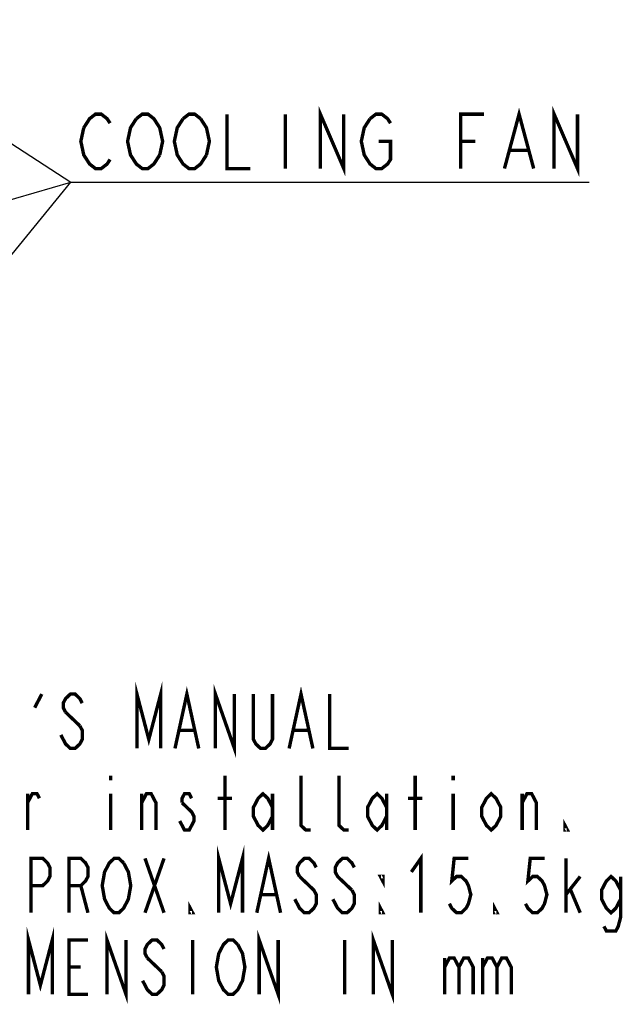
# Model space of a CAD drawing. Header units: millimetres. Extents: x 159 to 2039, y 158 to 1386.
# Tile 7 of 34: x 1862 to 2039, y 158 to 447. Entities that reach past the tile are written whole.
import ezdxf

# ---------------------------------------------------------------- set-up
doc = ezdxf.new("R2010")
doc.units = ezdxf.units.MM
doc.header["$LTSCALE"] = 115.5
doc.layers.add('ALL_NOTE', color=7, linetype='CONTINUOUS')

msp = doc.modelspace()

# ---------------------------------------------------------------- linework, layer by layer
at = {"layer": 'ALL_NOTE', "color": 2, "linetype": 'CONTINUOUS'}
for p, q in [((1803.0547, 447.3045), (1876.7373, 399.5)), ((1802.5852, 308.6394), (1876.7373, 399.5)), ((1803.0689, 378.1359), (1876.7373, 399.5)), ((1876.7373, 399.5), (1877.9873, 399.5)), ((1876.7373, 399.5), (1877.9873, 399.5)), ((1876.7373, 399.5), (1877.9873, 399.5)), ((1877.9873, 399.5), (2029.3473, 399.5)), ((1877.9873, 399.5), (2029.3473, 399.5)), ((1877.9873, 399.5), (2029.3473, 399.5))]:
    msp.add_line(p, q, dxfattribs=at)
at = {"layer": 'ALL_NOTE', "color": 2, "linetype": 'CONTINUOUS', "const_width": 1}
for points in [[(1950.2272, 403.5), (1950.2272, 419.5), (1957.1073, 403.5), (1957.1073, 419.5)], [(2004.4073, 403.5), (2008.7073, 419.5), (2013.0073, 403.5)], [(2019.0272, 403.5), (2019.0272, 419.5), (2025.9073, 403.5), (2025.9073, 419.5)], [(1880.5673, 415.5), (1882.2873, 418.1666), (1884.0072, 419.5), (1885.7273, 419.5), (1887.4473, 418.1666), (1888.3073, 416.8333)], [(1902.9272, 407.5), (1901.2073, 404.8334), (1899.4873, 403.5), (1897.7673, 403.5), (1896.0472, 404.8334), (1895.1873, 406.1667), (1894.3273, 407.5), (1893.4672, 411.5), (1894.3273, 415.5), (1896.0472, 418.1666)], [(1896.0472, 418.1666), (1897.7673, 419.5), (1899.4873, 419.5), (1901.2073, 418.1666), (1902.0673, 416.8333), (1902.9272, 415.5), (1903.7873, 411.5), (1902.9272, 407.5)], [(1916.6873, 407.5), (1914.9672, 404.8334), (1913.2473, 403.5), (1911.5273, 403.5), (1909.8072, 404.8334), (1908.9473, 406.1667), (1908.0872, 407.5), (1907.2273, 411.5), (1908.0872, 415.5), (1909.8072, 418.1666)], [(1909.8072, 418.1666), (1911.5273, 419.5), (1913.2473, 419.5), (1914.9672, 418.1666)], [(1914.9672, 418.1666), (1916.6873, 415.5), (1917.5472, 411.5), (1916.6873, 407.5)], [(1922.7073, 419.5), (1922.7073, 403.5), (1929.5873, 403.5)], [(1939.9073, 419.5), (1939.9073, 403.5)], [(1967.4272, 411.5), (1970.8673, 411.5), (1970.8673, 406.1667), (1970.0073, 404.8334), (1968.2873, 403.5), (1966.5673, 403.5), (1964.8472, 404.8334), (1963.9873, 406.1667), (1963.1273, 407.5), (1962.2672, 411.5), (1963.1273, 415.5), (1964.8472, 418.1666)], [(1964.8472, 418.1666), (1966.5673, 419.5), (1968.2873, 419.5), (1970.0073, 418.1666), (1970.8673, 416.8333)], [(1991.5073, 403.5), (1991.5073, 419.5), (1998.3872, 419.5)], [(1888.3073, 406.1667), (1887.4473, 404.8334), (1885.7273, 403.5), (1884.0072, 403.5), (1882.2873, 404.8334), (1881.4272, 406.1667), (1880.5673, 407.5), (1879.7073, 411.5), (1880.5673, 415.5)], [(1991.5073, 411.5), (1995.8072, 411.5)], [(2006.1273, 408.8333), (2011.2873, 408.8333)], [(1896.218, 232.8312), (1896.218, 248.8312), (1899.718, 235.4978), (1903.2179, 248.8312), (1903.2179, 232.8312)], [(1866.118, 244.8311), (1868.218, 248.8312)], [(1880.1179, 246.1645), (1879.418, 247.4978), (1878.0179, 248.8312), (1876.618, 248.8312), (1875.218, 247.4978), (1874.518, 246.1645), (1874.518, 244.8311), (1875.218, 243.4978)], [(1907.4179, 232.8312), (1910.918, 248.8312), (1914.418, 232.8312)], [(1919.318, 232.8312), (1919.318, 248.8312), (1924.918, 232.8312), (1924.918, 248.8312)], [(1936.118, 248.8312), (1936.118, 235.4978), (1935.418, 234.1645), (1934.018, 232.8312), (1932.6179, 232.8312), (1931.218, 234.1645), (1930.5179, 235.4978), (1930.5179, 248.8312)], [(1941.0179, 232.8312), (1944.518, 248.8312), (1948.018, 232.8312)], [(1952.918, 248.8312), (1952.918, 232.8312), (1958.518, 232.8312)], [(1875.218, 243.4978), (1879.418, 239.4978)], [(1879.418, 239.4978), (1880.1179, 238.1645), (1880.1179, 235.4978), (1879.418, 234.1645), (1878.0179, 232.8312), (1876.618, 232.8312), (1875.218, 234.1645), (1874.518, 235.4978), (1873.8179, 236.8312)], [(1908.818, 238.1645), (1913.018, 238.1645)], [(1942.418, 238.1645), (1946.618, 238.1645)], [(1888.5179, 224.8312), (1888.5179, 223.4978)], [(1922.1179, 208.8312), (1922.1179, 224.8312)], [(1947.3179, 208.8312), (1945.918, 208.8312), (1944.518, 210.1645), (1944.518, 224.8312)], [(1958.518, 208.8312), (1957.118, 208.8312), (1955.7179, 210.1645), (1955.7179, 224.8312)], [(1978.118, 208.8312), (1978.118, 224.8312)], [(1989.3179, 224.8312), (1989.3179, 223.4978)], [(1864.018, 208.8312), (1864.018, 219.4978)], [(1864.018, 216.8312), (1865.4179, 219.4978), (1866.818, 219.4978), (1867.5179, 218.1645)], [(1888.5179, 219.4978), (1888.5179, 208.8312)], [(1897.618, 208.8312), (1897.618, 219.4978)], [(1897.618, 216.8312), (1899.0179, 219.4978), (1900.418, 219.4978), (1901.818, 216.8312), (1901.818, 208.8312)], [(1909.5179, 216.8312), (1912.318, 214.1645), (1913.018, 212.8312), (1913.018, 211.4978), (1912.318, 210.1645), (1911.6179, 208.8312), (1910.218, 208.8312), (1909.5179, 210.1645), (1908.818, 211.4978)], [(1912.318, 218.1645), (1911.6179, 219.4978), (1910.218, 219.4978), (1909.5179, 218.1645), (1909.5179, 216.8312)], [(1920.0179, 218.1645), (1924.2179, 218.1645)], [(1936.118, 212.8312), (1934.7179, 210.1645), (1933.318, 208.8312), (1931.918, 210.1645), (1930.5179, 212.8312), (1930.5179, 215.4978), (1931.918, 218.1645), (1933.318, 219.4978), (1934.7179, 218.1645), (1936.118, 215.4978)], [(1936.118, 219.4978), (1936.118, 208.8312)], [(1969.718, 212.8312), (1968.3179, 210.1645), (1966.918, 208.8312), (1965.518, 210.1645), (1964.1179, 212.8312), (1964.1179, 215.4978), (1965.518, 218.1645), (1966.918, 219.4978), (1968.3179, 218.1645), (1969.718, 215.4978)], [(1969.718, 219.4978), (1969.718, 208.8312)], [(1976.018, 218.1645), (1980.218, 218.1645)], [(1989.3179, 219.4978), (1989.3179, 208.8312)], [(2003.318, 212.8312), (2001.9179, 210.1645), (2000.518, 208.8312), (1999.118, 210.1645), (1997.7179, 212.8312), (1997.7179, 215.4978), (1999.118, 218.1645), (2000.518, 219.4978), (2001.9179, 218.1645), (2003.318, 215.4978), (2003.318, 212.8312)], [(2009.618, 208.8312), (2009.618, 219.4978)], [(2009.618, 216.8312), (2011.018, 219.4978), (2012.4179, 219.4978), (2013.818, 216.8312), (2013.818, 208.8312)], [(2022.9179, 208.8312), (2022.218, 208.8312), (2022.218, 210.1645), (2022.9179, 208.8312)], [(1920.299, 184.4771), (1920.299, 200.4771), (1923.7991, 187.1438), (1927.299, 200.4771), (1927.299, 184.4771)], [(1864.9991, 184.4771), (1864.9991, 200.4771), (1868.499, 200.4771), (1869.899, 199.1438), (1870.599, 197.8105), (1870.599, 195.1438), (1869.899, 193.8105), (1868.499, 192.4771), (1864.9991, 192.4771)], [(1876.199, 184.4771), (1876.199, 200.4771), (1879.6991, 200.4771), (1881.099, 199.1438), (1881.7991, 197.8105), (1881.7991, 195.1438), (1881.099, 193.8105), (1879.6991, 192.4771), (1876.199, 192.4771)], [(1892.999, 187.1438), (1892.2991, 185.8105), (1890.899, 184.4771), (1889.499, 184.4771), (1888.0991, 185.8105), (1887.399, 187.1438), (1886.699, 188.4772), (1885.9991, 192.4771), (1886.699, 196.4772), (1887.399, 197.8105), (1888.0991, 199.1438), (1889.499, 200.4771), (1890.899, 200.4771), (1892.2991, 199.1438)], [(1898.5991, 200.4771), (1904.199, 184.4771)], [(1898.5991, 184.4771), (1904.199, 200.4771)], [(1931.499, 184.4771), (1934.999, 200.4771), (1938.4991, 184.4771)], [(1948.9991, 197.8105), (1948.299, 199.1438), (1946.8991, 200.4771), (1945.499, 200.4771), (1944.099, 199.1438), (1943.399, 197.8105), (1943.399, 196.4772), (1944.099, 195.1438)], [(1960.199, 197.8105), (1959.4991, 199.1438), (1958.099, 200.4771), (1956.699, 200.4771), (1955.2991, 199.1438), (1954.599, 197.8105), (1954.599, 196.4772), (1955.2991, 195.1438), (1959.4991, 191.1438)], [(1976.999, 196.4772), (1979.799, 200.4771), (1979.799, 184.4771)], [(1993.799, 200.4771), (1989.599, 200.4771), (1988.8991, 193.8105), (1990.299, 195.1438), (1991.699, 195.1438), (1993.0991, 193.8105), (1993.799, 192.4771), (1994.499, 189.8105), (1993.799, 187.1438), (1993.0991, 185.8105), (1991.699, 184.4771), (1990.299, 184.4771), (1988.8991, 185.8105), (1988.199, 187.1438)], [(2016.1991, 200.4771), (2011.9991, 200.4771), (2011.299, 193.8105), (2012.699, 195.1438), (2014.0991, 195.1438), (2015.499, 193.8105), (2016.1991, 192.4771), (2016.899, 189.8105), (2016.1991, 187.1438), (2015.499, 185.8105), (2014.0991, 184.4771), (2012.699, 184.4771), (2011.299, 185.8105), (2010.599, 187.1438)], [(2022.4991, 184.4771), (2022.4991, 200.4771)], [(1892.2991, 199.1438), (1893.699, 196.4772), (1894.3991, 192.4771), (1893.699, 188.4772), (1892.999, 187.1438)], [(1944.099, 195.1438), (1948.299, 191.1438), (1948.9991, 189.8105), (1948.9991, 187.1438), (1948.299, 185.8105), (1946.8991, 184.4771), (1945.499, 184.4771), (1944.099, 185.8105), (1943.399, 187.1438), (1942.6991, 188.4772)], [(1968.599, 195.1438), (1968.599, 193.8105), (1967.8991, 195.1438), (1968.599, 195.1438)], [(2022.4991, 189.8105), (2026.6991, 195.1438)], [(2038.599, 188.4772), (2037.1991, 185.8105), (2035.799, 184.4771), (2034.399, 185.8105), (2032.9991, 188.4772), (2032.9991, 191.1438), (2034.399, 193.8105), (2035.799, 195.1438), (2037.1991, 193.8105), (2038.599, 191.1438)], [(2038.599, 195.1438), (2038.599, 183.1438), (2037.899, 180.4771), (2037.1991, 179.1438), (2034.399, 179.1438), (2033.699, 180.4771)], [(1879.6991, 192.4771), (1881.7991, 184.4771)], [(1959.4991, 191.1438), (1960.199, 189.8105), (1960.199, 187.1438), (1959.4991, 185.8105), (1958.099, 184.4771), (1956.699, 184.4771), (1955.2991, 185.8105), (1954.599, 187.1438), (1953.899, 188.4772)], [(2023.899, 191.1438), (2026.6991, 184.4771)], [(1932.899, 189.8105), (1937.099, 189.8105)], [(1912.599, 184.4771), (1911.899, 184.4771), (1911.899, 185.8105), (1912.599, 184.4771)], [(1968.599, 184.4771), (1967.8991, 184.4771), (1967.8991, 185.8105), (1968.599, 184.4771)], [(2002.199, 184.4771), (2001.4991, 184.4771), (2001.4991, 185.8105), (2002.199, 184.4771)], [(1864.299, 160.4771), (1864.299, 176.4771), (1867.799, 163.1438), (1871.2991, 176.4771), (1871.2991, 160.4771)], [(1881.7991, 160.4771), (1876.199, 160.4771), (1876.199, 176.4771), (1881.7991, 176.4771)], [(1887.399, 160.4771), (1887.399, 176.4771), (1892.999, 160.4771), (1892.999, 176.4771)], [(1904.199, 173.8105), (1903.499, 175.1438), (1902.099, 176.4771), (1900.6991, 176.4771), (1899.299, 175.1438), (1898.5991, 173.8105), (1898.5991, 172.4771), (1899.299, 171.1438)], [(1912.599, 176.4771), (1912.599, 160.4771)], [(1926.599, 163.1438), (1925.8991, 161.8105), (1924.499, 160.4771), (1923.099, 160.4771), (1921.6991, 161.8105), (1920.999, 163.1438), (1920.299, 164.4771), (1919.5991, 168.4771), (1920.299, 172.4771), (1920.999, 173.8105), (1921.6991, 175.1438), (1923.099, 176.4771), (1924.499, 176.4771), (1925.8991, 175.1438)], [(1932.1991, 160.4771), (1932.1991, 176.4771), (1937.799, 160.4771), (1937.799, 176.4771)], [(1957.3991, 176.4771), (1957.3991, 160.4771)], [(1965.7991, 160.4771), (1965.7991, 176.4771), (1971.399, 160.4771), (1971.399, 176.4771)], [(1925.8991, 175.1438), (1927.299, 172.4771), (1927.9991, 168.4771), (1927.299, 164.4771), (1926.599, 163.1438)], [(1899.299, 171.1438), (1903.499, 167.1438)], [(1986.7991, 171.1438), (1986.7991, 160.4771)], [(1986.7991, 168.4771), (1988.199, 171.1438), (1989.599, 171.1438), (1990.9991, 168.4771), (1990.9991, 160.4771)], [(1990.9991, 168.4771), (1992.399, 171.1438), (1993.799, 171.1438), (1995.1991, 168.4771), (1995.1991, 160.4771)], [(1997.999, 171.1438), (1997.999, 160.4771)], [(1997.999, 168.4771), (1999.3991, 171.1438), (2000.799, 171.1438), (2002.199, 168.4771), (2002.199, 160.4771)], [(2002.199, 168.4771), (2003.5991, 171.1438), (2004.999, 171.1438), (2006.399, 168.4771), (2006.399, 160.4771)], [(1876.199, 168.4771), (1879.6991, 168.4771)], [(1903.499, 167.1438), (1904.199, 165.8105), (1904.199, 163.1438), (1903.499, 161.8105), (1902.099, 160.4771), (1900.6991, 160.4771), (1899.299, 161.8105), (1898.5991, 163.1438), (1897.899, 164.4771)]]:
    msp.add_lwpolyline(points, dxfattribs=at)

doc.saveas('drawing.dxf')
